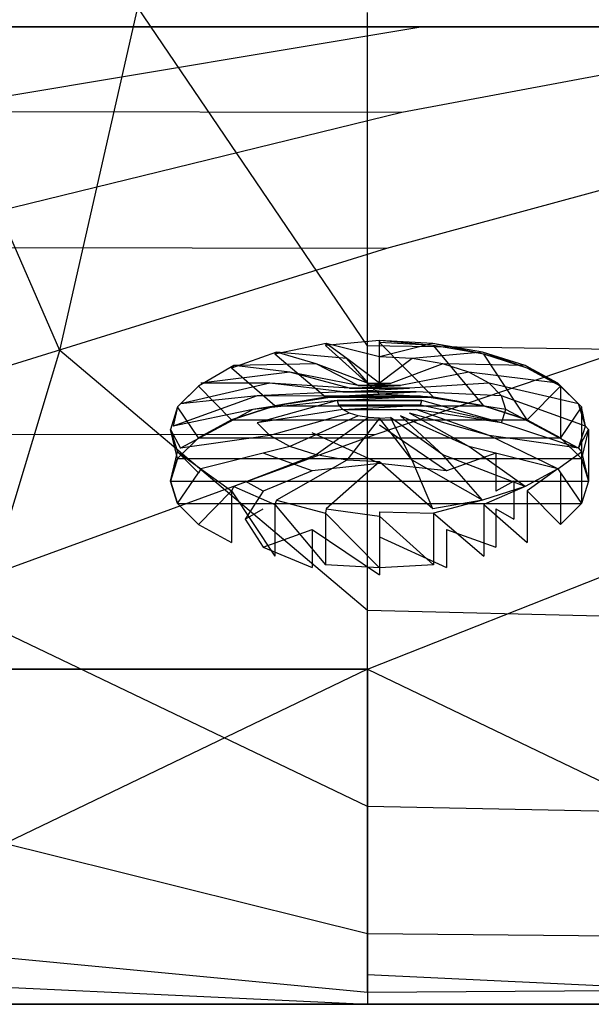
# Model space of a CAD drawing. Extents: x 0 to 1.9, y -0.8 to 0.
# Tile 7 of 21: x 0.89 to 0.99, y -0.8 to -0.64. Entities that reach past the tile are written whole.
import ezdxf

# ---------------------------------------------------------------- set-up
doc = ezdxf.new("R2010")
doc.units = 0
for name, color, linetype in [('L0__BERLAUF70X22_4___REPLACEMTF', 7, 'CONTINUOUS'), ('L10_UBA190NAT9C0V_01_2___REPLAC', 7, 'CONTINUOUS'), ('L11_UBA190NAT9C0V_01_1___REPLAC', 7, 'CONTINUOUS'), ('L1__BERLAUF70X22_3___REPLACEMTF', 7, 'CONTINUOUS'), ('L2__BERLAUF70X22_2___REPLACEMTF', 7, 'CONTINUOUS'), ('L3__BERLAUF70X22_1___REPLACEMTF', 7, 'CONTINUOUS'), ('L4__BERLAUF70X22_0___REPLACEMTF', 7, 'CONTINUOUS'), ('L7_UBA190NAT9C0V_01_5___REPLACE', 7, 'CONTINUOUS'), ('L8_UBA190NAT9C0V_01_4___REPLACE', 7, 'CONTINUOUS'), ('L9_UBA190NAT9C0V_01_3___REPLACE', 7, 'CONTINUOUS')]:
    doc.layers.add(name, color=color, linetype=linetype)

msp = doc.modelspace()

# ---------------------------------------------------------------- linework, layer by layer
at = {"layer": 'L0__BERLAUF70X22_4___REPLACEMTF', "color": 8}
for points, invisible_edges in [([(0.951999, -0.711633, 0.555077), (0.940749, -0.706516, 0.560725), (0.951999, -0.705265, 0.557983), (0.951999, -0.711633, 0.555077)], 14), ([(0.951999, -0.705265, 0.557983), (0.963249, -0.712884, 0.55782), (0.951999, -0.711633, 0.555077), (0.951999, -0.705265, 0.557983)], 13), ([(0.963249, -0.712884, 0.55782), (0.951999, -0.705265, 0.557983), (0.963249, -0.706516, 0.560725), (0.963249, -0.712884, 0.55782)], 14), ([(0.940749, -0.712884, 0.55782), (0.932513, -0.709934, 0.568218), (0.940749, -0.706516, 0.560725), (0.940749, -0.712884, 0.55782)], 14), ([(0.940749, -0.706516, 0.560725), (0.951999, -0.711633, 0.555077), (0.940749, -0.712884, 0.55782), (0.940749, -0.706516, 0.560725)], 13), ([(0.971485, -0.709934, 0.568218), (0.963249, -0.712884, 0.55782), (0.963249, -0.706516, 0.560725), (0.971485, -0.709934, 0.568218)], 14), ([(0.932513, -0.716303, 0.565312), (0.929499, -0.714604, 0.578453), (0.932513, -0.709934, 0.568218), (0.932513, -0.716303, 0.565312)], 14), ([(0.932513, -0.709934, 0.568218), (0.940749, -0.712884, 0.55782), (0.932513, -0.716303, 0.565312), (0.932513, -0.709934, 0.568218)], 13), ([(0.963249, -0.712884, 0.55782), (0.971485, -0.709934, 0.568218), (0.971485, -0.716303, 0.565312), (0.963249, -0.712884, 0.55782)], 13), ([(0.974499, -0.714604, 0.578453), (0.971485, -0.716303, 0.565312), (0.971485, -0.709934, 0.568218), (0.974499, -0.714604, 0.578453)], 14), ([(0.929499, -0.720972, 0.575547), (0.932513, -0.719274, 0.588688), (0.929499, -0.714604, 0.578453), (0.929499, -0.720972, 0.575547)], 14), ([(0.929499, -0.714604, 0.578453), (0.932513, -0.716303, 0.565312), (0.929499, -0.720972, 0.575547), (0.929499, -0.714604, 0.578453)], 13), ([(0.971485, -0.719274, 0.588688), (0.974499, -0.720972, 0.575547), (0.974499, -0.714604, 0.578453), (0.971485, -0.719274, 0.588688)], 14), ([(0.971485, -0.716303, 0.565312), (0.974499, -0.714604, 0.578453), (0.974499, -0.720972, 0.575547), (0.971485, -0.716303, 0.565312)], 13), ([(0.932513, -0.719274, 0.588688), (0.929499, -0.720972, 0.575547), (0.932513, -0.725642, 0.585782), (0.932513, -0.719274, 0.588688)], 13), ([(0.932513, -0.725642, 0.585782), (0.940749, -0.722692, 0.59618), (0.932513, -0.719274, 0.588688), (0.932513, -0.725642, 0.585782)], 14), ([(0.963249, -0.722692, 0.59618), (0.971485, -0.725642, 0.585782), (0.971485, -0.719274, 0.588688), (0.963249, -0.722692, 0.59618)], 14), ([(0.974499, -0.720972, 0.575547), (0.971485, -0.719274, 0.588688), (0.971485, -0.725642, 0.585782), (0.974499, -0.720972, 0.575547)], 13), ([(0.940749, -0.722692, 0.59618), (0.932513, -0.725642, 0.585782), (0.940749, -0.729061, 0.593275), (0.940749, -0.722692, 0.59618)], 13), ([(0.951999, -0.730312, 0.596017), (0.940749, -0.722692, 0.59618), (0.940749, -0.729061, 0.593275), (0.951999, -0.730312, 0.596017)], 13), ([(0.940749, -0.722692, 0.59618), (0.951999, -0.730312, 0.596017), (0.951999, -0.723943, 0.598923), (0.940749, -0.722692, 0.59618)], 14), ([(0.951999, -0.723943, 0.598923), (0.963249, -0.729061, 0.593275), (0.963249, -0.722692, 0.59618), (0.951999, -0.723943, 0.598923)], 14), ([(0.971485, -0.725642, 0.585782), (0.963249, -0.722692, 0.59618), (0.963249, -0.729061, 0.593275), (0.971485, -0.725642, 0.585782)], 13), ([(0.963249, -0.729061, 0.593275), (0.951999, -0.723943, 0.598923), (0.951999, -0.730312, 0.596017), (0.963249, -0.729061, 0.593275)], 13)]:
    msp.add_3dface(points, dxfattribs=dict(at, invisible_edges=invisible_edges))
at = {"layer": 'L10_UBA190NAT9C0V_01_2___REPLAC', "color": 8}
for points, invisible_edges in [([(0.398514, -0.802183, 0.632745), (0.95, -0.802183, 0.62765), (0.525288, -0.802183, 0.618445), (0.398514, -0.802183, 0.632745)], 13), ([(0.95, -0.802183, 0.62765), (0.398514, -0.802183, 0.632745), (0.843662, -0.802183, 0.628951), (0.95, -0.802183, 0.62765)], 10), ([(1.374712, -0.802183, 0.618445), (0.631241, -0.802183, 0.609352), (0.525288, -0.802183, 0.618445), (1.374712, -0.802183, 0.618445)], 13), ([(1.374712, -0.802183, 0.618445), (0.525288, -0.802183, 0.618445), (1.501486, -0.802183, 0.632745), (1.374712, -0.802183, 0.618445)], 15), ([(1.501486, -0.802183, 0.632745), (0.525288, -0.802183, 0.618445), (0.95, -0.802183, 0.62765), (1.501486, -0.802183, 0.632745)], 15), ([(1.162612, -0.802183, 0.602852), (0.737388, -0.802183, 0.602852), (0.631241, -0.802183, 0.609352), (1.162612, -0.802183, 0.602852)], 10), ([(1.162612, -0.802183, 0.602852), (0.631241, -0.802183, 0.609352), (1.268759, -0.802183, 0.609352), (1.162612, -0.802183, 0.602852)], 13), ([(1.268759, -0.802183, 0.609352), (0.631241, -0.802183, 0.609352), (1.374712, -0.802183, 0.618445), (1.268759, -0.802183, 0.609352)], 10), ([(1.056338, -0.802183, 0.598951), (0.843662, -0.802183, 0.598951), (0.737388, -0.802183, 0.602852), (1.056338, -0.802183, 0.598951)], 10), ([(1.056338, -0.802183, 0.598951), (0.737388, -0.802183, 0.602852), (1.162612, -0.802183, 0.602852), (1.056338, -0.802183, 0.598951)], 13), ([(0.843662, -0.802183, 0.598951), (1.056338, -0.802183, 0.598951), (0.95, -0.802183, 0.59765), (0.843662, -0.802183, 0.598951)], 13), ([(1.501486, -0.802183, 0.632745), (0.95, -0.802183, 0.62765), (1.056338, -0.802183, 0.628951), (1.501486, -0.802183, 0.632745)], 15)]:
    msp.add_3dface(points, dxfattribs=dict(at, invisible_edges=invisible_edges))
at = {"layer": 'L11_UBA190NAT9C0V_01_1___REPLAC', "color": 8, "invisible_edges": 14}
for points in [[(0.8467, -0.693991, 0.196107), (0.8731, -0.634523, 0.114), (0.898496, -0.692743, 0.195786), (0.8467, -0.693991, 0.196107)], [(0.898496, -0.692743, 0.195786), (0.8731, -0.634523, 0.114), (0.91155, -0.63534, 0.114), (0.898496, -0.692743, 0.195786)], [(0.898496, -0.692743, 0.195786), (0.91155, -0.63534, 0.114), (0.95, -0.691949, 0.195573), (0.898496, -0.692743, 0.195786)], [(0.95, -0.691949, 0.195573), (0.91155, -0.63534, 0.114), (0.95, -0.636156, 0.114), (0.95, -0.691949, 0.195573)], [(1.001504, -0.692743, 0.195786), (0.95, -0.691949, 0.195573), (0.98845, -0.63534, 0.114), (1.001504, -0.692743, 0.195786)], [(0.95, -0.691949, 0.195573), (0.95, -0.636156, 0.114), (0.98845, -0.63534, 0.114), (0.95, -0.691949, 0.195573)], [(0.95, -0.736248, 0.287524), (0.898496, -0.692743, 0.195786), (0.95, -0.691949, 0.195573), (0.95, -0.736248, 0.287524)], [(0.95, -0.736248, 0.287524), (0.95, -0.691949, 0.195573), (1.001504, -0.692743, 0.195786), (0.95, -0.736248, 0.287524)], [(0.884865, -0.737866, 0.287885), (0.8467, -0.693991, 0.196107), (0.898496, -0.692743, 0.195786), (0.884865, -0.737866, 0.287885)], [(0.884865, -0.737866, 0.287885), (0.898496, -0.692743, 0.195786), (0.95, -0.736248, 0.287524), (0.884865, -0.737866, 0.287885)], [(1.015135, -0.737866, 0.287885), (0.95, -0.736248, 0.287524), (1.001504, -0.692743, 0.195786), (1.015135, -0.737866, 0.287885)], [(0.95, -0.769053, 0.389854), (0.884865, -0.737866, 0.287885), (0.95, -0.736248, 0.287524), (0.95, -0.769053, 0.389854)], [(0.95, -0.769053, 0.389854), (0.95, -0.736248, 0.287524), (1.015135, -0.737866, 0.287885), (0.95, -0.769053, 0.389854)], [(0.870657, -0.770706, 0.390297), (0.884865, -0.737866, 0.287885), (0.95, -0.769053, 0.389854), (0.870657, -0.770706, 0.390297)], [(1.029343, -0.770706, 0.390297), (0.95, -0.769053, 0.389854), (1.015135, -0.737866, 0.287885), (1.029343, -0.770706, 0.390297)], [(0.95, -0.790365, 0.502563), (0.870657, -0.770706, 0.390297), (0.95, -0.769053, 0.389854), (0.95, -0.790365, 0.502563)], [(0.95, -0.790365, 0.502563), (0.95, -0.769053, 0.389854), (1.029343, -0.770706, 0.390297), (0.95, -0.790365, 0.502563)], [(0.855872, -0.791266, 0.503023), (0.870657, -0.770706, 0.390297), (0.95, -0.790365, 0.502563), (0.855872, -0.791266, 0.503023)], [(1.044128, -0.791266, 0.503023), (0.95, -0.790365, 0.502563), (1.029343, -0.770706, 0.390297), (1.044128, -0.791266, 0.503023)], [(0.95, -0.800183, 0.62565), (0.855872, -0.791266, 0.503023), (0.95, -0.790365, 0.502563), (0.95, -0.800183, 0.62565)], [(0.95, -0.800183, 0.62565), (0.95, -0.790365, 0.502563), (1.044128, -0.791266, 0.503023), (0.95, -0.800183, 0.62565)], [(0.84051, -0.799543, 0.626062), (0.855872, -0.791266, 0.503023), (0.95, -0.800183, 0.62565), (0.84051, -0.799543, 0.626062)], [(1.05949, -0.799543, 0.626062), (0.95, -0.800183, 0.62565), (1.044128, -0.791266, 0.503023), (1.05949, -0.799543, 0.626062)]]:
    msp.add_3dface(points, dxfattribs=at)
at = {"layer": 'L1__BERLAUF70X22_3___REPLACEMTF', "color": 8}
for points, invisible_edges in [([(0.934743, -0.692997, 0.555458), (0.946517, -0.694109, 0.565315), (0.943066, -0.691566, 0.552321), (0.934743, -0.692997, 0.555458)], 13), ([(0.943066, -0.691566, 0.552321), (0.951999, -0.69381, 0.564658), (0.951999, -0.691078, 0.551251), (0.943066, -0.691566, 0.552321)], 13), ([(0.951999, -0.69381, 0.564658), (0.943066, -0.691566, 0.552321), (0.946517, -0.694109, 0.565315), (0.951999, -0.69381, 0.564658)], 14), ([(0.951999, -0.69381, 0.564658), (0.960932, -0.691566, 0.552321), (0.951999, -0.691078, 0.551251), (0.951999, -0.69381, 0.564658)], 13), ([(0.960932, -0.691566, 0.552321), (0.951999, -0.69381, 0.564658), (0.957481, -0.694109, 0.565315), (0.960932, -0.691566, 0.552321)], 14), ([(0.957481, -0.694109, 0.565315), (0.969255, -0.692997, 0.555458), (0.960932, -0.691566, 0.552321), (0.957481, -0.694109, 0.565315)], 13), ([(0.927595, -0.695274, 0.560448), (0.941408, -0.694988, 0.56724), (0.934743, -0.692997, 0.555458), (0.927595, -0.695274, 0.560448)], 13), ([(0.946517, -0.694109, 0.565315), (0.934743, -0.692997, 0.555458), (0.941408, -0.694988, 0.56724), (0.946517, -0.694109, 0.565315)], 14), ([(0.946517, -0.694109, 0.565315), (0.951999, -0.698197, 0.578144), (0.951999, -0.69381, 0.564658), (0.946517, -0.694109, 0.565315)], 13), ([(0.951999, -0.698197, 0.578144), (0.957481, -0.694109, 0.565315), (0.951999, -0.69381, 0.564658), (0.951999, -0.698197, 0.578144)], 13), ([(0.969255, -0.692997, 0.555458), (0.957481, -0.694109, 0.565315), (0.96259, -0.694988, 0.56724), (0.969255, -0.692997, 0.555458)], 14), ([(0.96259, -0.694988, 0.56724), (0.976403, -0.695274, 0.560448), (0.969255, -0.692997, 0.555458), (0.96259, -0.694988, 0.56724)], 13), ([(0.92211, -0.698241, 0.566951), (0.937021, -0.696385, 0.570302), (0.927595, -0.695274, 0.560448), (0.92211, -0.698241, 0.566951)], 13), ([(0.941408, -0.694988, 0.56724), (0.927595, -0.695274, 0.560448), (0.937021, -0.696385, 0.570302), (0.941408, -0.694988, 0.56724)], 14), ([(0.937021, -0.696385, 0.570302), (0.948453, -0.698591, 0.579009), (0.941408, -0.694988, 0.56724), (0.937021, -0.696385, 0.570302)], 13), ([(0.941408, -0.694988, 0.56724), (0.950164, -0.698297, 0.578364), (0.946517, -0.694109, 0.565315), (0.941408, -0.694988, 0.56724)], 13), ([(0.950164, -0.698297, 0.578364), (0.941408, -0.694988, 0.56724), (0.948453, -0.698591, 0.579009), (0.950164, -0.698297, 0.578364)], 14), ([(0.951999, -0.698197, 0.578144), (0.946517, -0.694109, 0.565315), (0.950164, -0.698297, 0.578364), (0.951999, -0.698197, 0.578144)], 14), ([(0.957481, -0.694109, 0.565315), (0.951999, -0.698197, 0.578144), (0.953834, -0.698297, 0.578364), (0.957481, -0.694109, 0.565315)], 14), ([(0.953834, -0.698297, 0.578364), (0.96259, -0.694988, 0.56724), (0.957481, -0.694109, 0.565315), (0.953834, -0.698297, 0.578364)], 13), ([(0.96259, -0.694988, 0.56724), (0.953834, -0.698297, 0.578364), (0.955545, -0.698591, 0.579009), (0.96259, -0.694988, 0.56724)], 14), ([(0.955545, -0.698591, 0.579009), (0.966977, -0.696385, 0.570302), (0.96259, -0.694988, 0.56724), (0.955545, -0.698591, 0.579009)], 13), ([(0.976403, -0.695274, 0.560448), (0.96259, -0.694988, 0.56724), (0.966977, -0.696385, 0.570302), (0.976403, -0.695274, 0.560448)], 14), ([(0.966977, -0.696385, 0.570302), (0.981888, -0.698241, 0.566951), (0.976403, -0.695274, 0.560448), (0.966977, -0.696385, 0.570302)], 13), ([(0.937021, -0.696385, 0.570302), (0.92211, -0.698241, 0.566951), (0.933655, -0.698206, 0.574293), (0.937021, -0.696385, 0.570302)], 14), ([(0.933655, -0.698206, 0.574293), (0.946985, -0.699059, 0.580034), (0.937021, -0.696385, 0.570302), (0.933655, -0.698206, 0.574293)], 13), ([(0.948453, -0.698591, 0.579009), (0.937021, -0.696385, 0.570302), (0.946985, -0.699059, 0.580034), (0.948453, -0.698591, 0.579009)], 14), ([(0.966977, -0.696385, 0.570302), (0.955545, -0.698591, 0.579009), (0.957013, -0.699059, 0.580034), (0.966977, -0.696385, 0.570302)], 14), ([(0.957013, -0.699059, 0.580034), (0.970343, -0.698206, 0.574293), (0.966977, -0.696385, 0.570302), (0.957013, -0.699059, 0.580034)], 13), ([(0.981888, -0.698241, 0.566951), (0.966977, -0.696385, 0.570302), (0.970343, -0.698206, 0.574293), (0.981888, -0.698241, 0.566951)], 14), ([(0.918662, -0.701696, 0.574524), (0.933655, -0.698206, 0.574293), (0.92211, -0.698241, 0.566951), (0.918662, -0.701696, 0.574524)], 13), ([(0.933655, -0.698206, 0.574293), (0.918662, -0.701696, 0.574524), (0.931539, -0.700327, 0.578941), (0.933655, -0.698206, 0.574293)], 14), ([(0.931539, -0.700327, 0.578941), (0.945858, -0.699668, 0.58137), (0.933655, -0.698206, 0.574293), (0.931539, -0.700327, 0.578941)], 13), ([(0.946985, -0.699059, 0.580034), (0.933655, -0.698206, 0.574293), (0.945858, -0.699668, 0.58137), (0.946985, -0.699059, 0.580034)], 14), ([(0.955545, -0.698591, 0.579009), (0.948453, -0.698591, 0.579009), (0.946985, -0.699059, 0.580034), (0.955545, -0.698591, 0.579009)], 10), ([(0.955545, -0.698591, 0.579009), (0.946985, -0.699059, 0.580034), (0.957013, -0.699059, 0.580034), (0.955545, -0.698591, 0.579009)], 13), ([(0.953834, -0.698297, 0.578364), (0.950164, -0.698297, 0.578364), (0.948453, -0.698591, 0.579009), (0.953834, -0.698297, 0.578364)], 10), ([(0.953834, -0.698297, 0.578364), (0.948453, -0.698591, 0.579009), (0.955545, -0.698591, 0.579009), (0.953834, -0.698297, 0.578364)], 13), ([(0.950164, -0.698297, 0.578364), (0.953834, -0.698297, 0.578364), (0.951999, -0.698197, 0.578144), (0.950164, -0.698297, 0.578364)], 13), ([(0.970343, -0.698206, 0.574293), (0.957013, -0.699059, 0.580034), (0.95814, -0.699668, 0.58137), (0.970343, -0.698206, 0.574293)], 14), ([(0.95814, -0.699668, 0.58137), (0.972459, -0.700327, 0.578941), (0.970343, -0.698206, 0.574293), (0.95814, -0.699668, 0.58137)], 13), ([(0.970343, -0.698206, 0.574293), (0.985336, -0.701696, 0.574524), (0.981888, -0.698241, 0.566951), (0.970343, -0.698206, 0.574293)], 13), ([(0.985336, -0.701696, 0.574524), (0.970343, -0.698206, 0.574293), (0.972459, -0.700327, 0.578941), (0.985336, -0.701696, 0.574524)], 14), ([(0.917486, -0.705404, 0.58265), (0.931539, -0.700327, 0.578941), (0.918662, -0.701696, 0.574524), (0.917486, -0.705404, 0.58265)], 13), ([(0.931539, -0.700327, 0.578941), (0.917486, -0.705404, 0.58265), (0.930817, -0.702602, 0.583929), (0.931539, -0.700327, 0.578941)], 14), ([(0.930817, -0.702602, 0.583929), (0.945149, -0.700378, 0.582926), (0.931539, -0.700327, 0.578941), (0.930817, -0.702602, 0.583929)], 13), ([(0.945149, -0.700378, 0.582926), (0.930817, -0.702602, 0.583929), (0.944908, -0.70114, 0.584596), (0.945149, -0.700378, 0.582926)], 14), ([(0.945858, -0.699668, 0.58137), (0.931539, -0.700327, 0.578941), (0.945149, -0.700378, 0.582926), (0.945858, -0.699668, 0.58137)], 14), ([(0.958849, -0.700378, 0.582926), (0.945149, -0.700378, 0.582926), (0.944908, -0.70114, 0.584596), (0.958849, -0.700378, 0.582926)], 10), ([(0.958849, -0.700378, 0.582926), (0.944908, -0.70114, 0.584596), (0.95909, -0.70114, 0.584596), (0.958849, -0.700378, 0.582926)], 13), ([(0.95814, -0.699668, 0.58137), (0.945858, -0.699668, 0.58137), (0.945149, -0.700378, 0.582926), (0.95814, -0.699668, 0.58137)], 10), ([(0.95814, -0.699668, 0.58137), (0.945149, -0.700378, 0.582926), (0.958849, -0.700378, 0.582926), (0.95814, -0.699668, 0.58137)], 13), ([(0.957013, -0.699059, 0.580034), (0.946985, -0.699059, 0.580034), (0.945858, -0.699668, 0.58137), (0.957013, -0.699059, 0.580034)], 10), ([(0.957013, -0.699059, 0.580034), (0.945858, -0.699668, 0.58137), (0.95814, -0.699668, 0.58137), (0.957013, -0.699059, 0.580034)], 13), ([(0.972459, -0.700327, 0.578941), (0.95814, -0.699668, 0.58137), (0.958849, -0.700378, 0.582926), (0.972459, -0.700327, 0.578941)], 14), ([(0.958849, -0.700378, 0.582926), (0.973181, -0.702602, 0.583929), (0.972459, -0.700327, 0.578941), (0.958849, -0.700378, 0.582926)], 13), ([(0.973181, -0.702602, 0.583929), (0.958849, -0.700378, 0.582926), (0.95909, -0.70114, 0.584596), (0.973181, -0.702602, 0.583929)], 14), ([(0.972459, -0.700327, 0.578941), (0.986512, -0.705404, 0.58265), (0.985336, -0.701696, 0.574524), (0.972459, -0.700327, 0.578941)], 13), ([(0.986512, -0.705404, 0.58265), (0.972459, -0.700327, 0.578941), (0.973181, -0.702602, 0.583929), (0.986512, -0.705404, 0.58265)], 14), ([(0.931539, -0.704878, 0.588916), (0.944908, -0.70114, 0.584596), (0.930817, -0.702602, 0.583929), (0.931539, -0.704878, 0.588916)], 13), ([(0.944908, -0.70114, 0.584596), (0.931539, -0.704878, 0.588916), (0.945149, -0.701902, 0.586266), (0.944908, -0.70114, 0.584596)], 14), ([(0.931539, -0.704878, 0.588916), (0.945858, -0.702612, 0.587821), (0.945149, -0.701902, 0.586266), (0.931539, -0.704878, 0.588916)], 13), ([(0.95909, -0.70114, 0.584596), (0.944908, -0.70114, 0.584596), (0.958849, -0.701902, 0.586266), (0.95909, -0.70114, 0.584596)], 10), ([(0.958849, -0.701902, 0.586266), (0.944908, -0.70114, 0.584596), (0.945149, -0.701902, 0.586266), (0.958849, -0.701902, 0.586266)], 13), ([(0.958849, -0.701902, 0.586266), (0.945149, -0.701902, 0.586266), (0.945858, -0.702612, 0.587821), (0.958849, -0.701902, 0.586266)], 10), ([(0.958849, -0.701902, 0.586266), (0.945858, -0.702612, 0.587821), (0.95814, -0.702612, 0.587821), (0.958849, -0.701902, 0.586266)], 13), ([(0.95814, -0.702612, 0.587821), (0.972459, -0.704878, 0.588916), (0.958849, -0.701902, 0.586266), (0.95814, -0.702612, 0.587821)], 13), ([(0.972459, -0.704878, 0.588916), (0.95909, -0.70114, 0.584596), (0.958849, -0.701902, 0.586266), (0.972459, -0.704878, 0.588916)], 14), ([(0.95909, -0.70114, 0.584596), (0.972459, -0.704878, 0.588916), (0.973181, -0.702602, 0.583929), (0.95909, -0.70114, 0.584596)], 13), ([(0.918662, -0.709112, 0.590777), (0.930817, -0.702602, 0.583929), (0.917486, -0.705404, 0.58265), (0.918662, -0.709112, 0.590777)], 13), ([(0.930817, -0.702602, 0.583929), (0.918662, -0.709112, 0.590777), (0.931539, -0.704878, 0.588916), (0.930817, -0.702602, 0.583929)], 14), ([(0.945858, -0.702612, 0.587821), (0.931539, -0.704878, 0.588916), (0.933655, -0.706998, 0.593564), (0.945858, -0.702612, 0.587821)], 14), ([(0.933655, -0.706998, 0.593564), (0.946985, -0.703221, 0.589158), (0.945858, -0.702612, 0.587821), (0.933655, -0.706998, 0.593564)], 13), ([(0.946985, -0.703221, 0.589158), (0.933655, -0.706998, 0.593564), (0.937021, -0.708819, 0.597555), (0.946985, -0.703221, 0.589158)], 14), ([(0.937021, -0.708819, 0.597555), (0.948453, -0.703689, 0.590183), (0.946985, -0.703221, 0.589158), (0.937021, -0.708819, 0.597555)], 13), ([(0.948453, -0.703689, 0.590183), (0.937021, -0.708819, 0.597555), (0.941408, -0.710217, 0.600618), (0.948453, -0.703689, 0.590183)], 14), ([(0.941408, -0.710217, 0.600618), (0.950164, -0.703983, 0.590827), (0.948453, -0.703689, 0.590183), (0.941408, -0.710217, 0.600618)], 13), ([(0.95814, -0.702612, 0.587821), (0.945858, -0.702612, 0.587821), (0.946985, -0.703221, 0.589158), (0.95814, -0.702612, 0.587821)], 15), ([(0.95814, -0.702612, 0.587821), (0.946985, -0.703221, 0.589158), (0.957013, -0.703221, 0.589158), (0.95814, -0.702612, 0.587821)], 15), ([(0.957013, -0.703221, 0.589158), (0.946985, -0.703221, 0.589158), (0.948453, -0.703689, 0.590183), (0.957013, -0.703221, 0.589158)], 15), ([(0.957013, -0.703221, 0.589158), (0.948453, -0.703689, 0.590183), (0.955545, -0.703689, 0.590183), (0.957013, -0.703221, 0.589158)], 15), ([(0.955545, -0.703689, 0.590183), (0.948453, -0.703689, 0.590183), (0.950164, -0.703983, 0.590827), (0.955545, -0.703689, 0.590183)], 15), ([(0.955545, -0.703689, 0.590183), (0.950164, -0.703983, 0.590827), (0.953834, -0.703983, 0.590827), (0.955545, -0.703689, 0.590183)], 15), ([(0.953834, -0.703983, 0.590827), (0.96259, -0.710217, 0.600618), (0.955545, -0.703689, 0.590183), (0.953834, -0.703983, 0.590827)], 13), ([(0.955545, -0.703689, 0.590183), (0.966977, -0.708819, 0.597555), (0.957013, -0.703221, 0.589158), (0.955545, -0.703689, 0.590183)], 13), ([(0.966977, -0.708819, 0.597555), (0.955545, -0.703689, 0.590183), (0.96259, -0.710217, 0.600618), (0.966977, -0.708819, 0.597555)], 14), ([(0.957013, -0.703221, 0.589158), (0.970343, -0.706998, 0.593564), (0.95814, -0.702612, 0.587821), (0.957013, -0.703221, 0.589158)], 13), ([(0.970343, -0.706998, 0.593564), (0.957013, -0.703221, 0.589158), (0.966977, -0.708819, 0.597555), (0.970343, -0.706998, 0.593564)], 14), ([(0.972459, -0.704878, 0.588916), (0.95814, -0.702612, 0.587821), (0.970343, -0.706998, 0.593564), (0.972459, -0.704878, 0.588916)], 14), ([(0.985336, -0.709112, 0.590777), (0.973181, -0.702602, 0.583929), (0.972459, -0.704878, 0.588916), (0.985336, -0.709112, 0.590777)], 14), ([(0.973181, -0.702602, 0.583929), (0.985336, -0.709112, 0.590777), (0.986512, -0.705404, 0.58265), (0.973181, -0.702602, 0.583929)], 13), ([(0.918662, -0.709112, 0.590777), (0.933655, -0.706998, 0.593564), (0.931539, -0.704878, 0.588916), (0.918662, -0.709112, 0.590777)], 13), ([(0.950164, -0.703983, 0.590827), (0.941408, -0.710217, 0.600618), (0.946517, -0.711095, 0.602543), (0.950164, -0.703983, 0.590827)], 14), ([(0.946517, -0.711095, 0.602543), (0.951999, -0.704084, 0.591047), (0.950164, -0.703983, 0.590827), (0.946517, -0.711095, 0.602543)], 13), ([(0.951999, -0.704084, 0.591047), (0.946517, -0.711095, 0.602543), (0.951999, -0.711394, 0.603199), (0.951999, -0.704084, 0.591047)], 14), ([(0.953834, -0.703983, 0.590827), (0.950164, -0.703983, 0.590827), (0.951999, -0.704084, 0.591047), (0.953834, -0.703983, 0.590827)], 9), ([(0.951999, -0.704084, 0.591047), (0.957481, -0.711095, 0.602543), (0.953834, -0.703983, 0.590827), (0.951999, -0.704084, 0.591047)], 13), ([(0.957481, -0.711095, 0.602543), (0.951999, -0.704084, 0.591047), (0.951999, -0.711394, 0.603199), (0.957481, -0.711095, 0.602543)], 14), ([(0.96259, -0.710217, 0.600618), (0.953834, -0.703983, 0.590827), (0.957481, -0.711095, 0.602543), (0.96259, -0.710217, 0.600618)], 14), ([(0.970343, -0.706998, 0.593564), (0.985336, -0.709112, 0.590777), (0.972459, -0.704878, 0.588916), (0.970343, -0.706998, 0.593564)], 13), ([(0.933655, -0.706998, 0.593564), (0.918662, -0.709112, 0.590777), (0.92211, -0.712567, 0.59835), (0.933655, -0.706998, 0.593564)], 14), ([(0.92211, -0.712567, 0.59835), (0.937021, -0.708819, 0.597555), (0.933655, -0.706998, 0.593564), (0.92211, -0.712567, 0.59835)], 13), ([(0.966977, -0.708819, 0.597555), (0.981888, -0.712567, 0.59835), (0.970343, -0.706998, 0.593564), (0.966977, -0.708819, 0.597555)], 13), ([(0.985336, -0.709112, 0.590777), (0.970343, -0.706998, 0.593564), (0.981888, -0.712567, 0.59835), (0.985336, -0.709112, 0.590777)], 14), ([(0.937021, -0.708819, 0.597555), (0.92211, -0.712567, 0.59835), (0.927595, -0.715534, 0.604853), (0.937021, -0.708819, 0.597555)], 14), ([(0.927595, -0.715534, 0.604853), (0.941408, -0.710217, 0.600618), (0.937021, -0.708819, 0.597555), (0.927595, -0.715534, 0.604853)], 13), ([(0.941408, -0.710217, 0.600618), (0.927595, -0.715534, 0.604853), (0.934743, -0.71781, 0.609843), (0.941408, -0.710217, 0.600618)], 14), ([(0.934743, -0.71781, 0.609843), (0.946517, -0.711095, 0.602543), (0.941408, -0.710217, 0.600618), (0.934743, -0.71781, 0.609843)], 13), ([(0.957481, -0.711095, 0.602543), (0.969255, -0.71781, 0.609843), (0.96259, -0.710217, 0.600618), (0.957481, -0.711095, 0.602543)], 13), ([(0.96259, -0.710217, 0.600618), (0.976403, -0.715534, 0.604853), (0.966977, -0.708819, 0.597555), (0.96259, -0.710217, 0.600618)], 13), ([(0.976403, -0.715534, 0.604853), (0.96259, -0.710217, 0.600618), (0.969255, -0.71781, 0.609843), (0.976403, -0.715534, 0.604853)], 14), ([(0.981888, -0.712567, 0.59835), (0.966977, -0.708819, 0.597555), (0.976403, -0.715534, 0.604853), (0.981888, -0.712567, 0.59835)], 14), ([(0.946517, -0.711095, 0.602543), (0.934743, -0.71781, 0.609843), (0.943066, -0.719241, 0.61298), (0.946517, -0.711095, 0.602543)], 14), ([(0.943066, -0.719241, 0.61298), (0.951999, -0.711394, 0.603199), (0.946517, -0.711095, 0.602543), (0.943066, -0.719241, 0.61298)], 13), ([(0.951999, -0.711394, 0.603199), (0.943066, -0.719241, 0.61298), (0.951999, -0.71973, 0.61405), (0.951999, -0.711394, 0.603199)], 14), ([(0.951999, -0.711394, 0.603199), (0.960932, -0.719241, 0.61298), (0.957481, -0.711095, 0.602543), (0.951999, -0.711394, 0.603199)], 13), ([(0.960932, -0.719241, 0.61298), (0.951999, -0.711394, 0.603199), (0.951999, -0.71973, 0.61405), (0.960932, -0.719241, 0.61298)], 14), ([(0.969255, -0.71781, 0.609843), (0.957481, -0.711095, 0.602543), (0.960932, -0.719241, 0.61298), (0.969255, -0.71781, 0.609843)], 14)]:
    msp.add_3dface(points, dxfattribs=dict(at, invisible_edges=invisible_edges))
at = {"layer": 'L2__BERLAUF70X22_2___REPLACEMTF', "color": 8}
for points, invisible_edges in [([(0.934499, -0.693379, 0.55482), (0.943066, -0.691566, 0.552321), (0.94294, -0.691928, 0.551639), (0.934499, -0.693379, 0.55482)], 13), ([(0.943066, -0.691566, 0.552321), (0.934499, -0.693379, 0.55482), (0.934743, -0.692997, 0.555458), (0.943066, -0.691566, 0.552321)], 14), ([(0.94294, -0.691928, 0.551639), (0.951999, -0.691078, 0.551251), (0.951999, -0.691433, 0.550554), (0.94294, -0.691928, 0.551639)], 13), ([(0.951999, -0.691078, 0.551251), (0.94294, -0.691928, 0.551639), (0.943066, -0.691566, 0.552321), (0.951999, -0.691078, 0.551251)], 14), ([(0.951999, -0.691078, 0.551251), (0.961058, -0.691928, 0.551639), (0.951999, -0.691433, 0.550554), (0.951999, -0.691078, 0.551251)], 13), ([(0.961058, -0.691928, 0.551639), (0.951999, -0.691078, 0.551251), (0.960932, -0.691566, 0.552321), (0.961058, -0.691928, 0.551639)], 14), ([(0.960932, -0.691566, 0.552321), (0.969499, -0.693379, 0.55482), (0.961058, -0.691928, 0.551639), (0.960932, -0.691566, 0.552321)], 13), ([(0.969499, -0.693379, 0.55482), (0.960932, -0.691566, 0.552321), (0.969255, -0.692997, 0.555458), (0.969499, -0.693379, 0.55482)], 14), ([(0.92725, -0.695688, 0.55988), (0.934743, -0.692997, 0.555458), (0.934499, -0.693379, 0.55482), (0.92725, -0.695688, 0.55988)], 13), ([(0.934743, -0.692997, 0.555458), (0.92725, -0.695688, 0.55988), (0.927595, -0.695274, 0.560448), (0.934743, -0.692997, 0.555458)], 14), ([(0.969255, -0.692997, 0.555458), (0.976748, -0.695688, 0.55988), (0.969499, -0.693379, 0.55482), (0.969255, -0.692997, 0.555458)], 13), ([(0.976748, -0.695688, 0.55988), (0.969255, -0.692997, 0.555458), (0.976403, -0.695274, 0.560448), (0.976748, -0.695688, 0.55988)], 14), ([(0.921688, -0.698697, 0.566475), (0.927595, -0.695274, 0.560448), (0.92725, -0.695688, 0.55988), (0.921688, -0.698697, 0.566475)], 13), ([(0.927595, -0.695274, 0.560448), (0.921688, -0.698697, 0.566475), (0.92211, -0.698241, 0.566951), (0.927595, -0.695274, 0.560448)], 14), ([(0.976403, -0.695274, 0.560448), (0.98231, -0.698697, 0.566475), (0.976748, -0.695688, 0.55988), (0.976403, -0.695274, 0.560448)], 13), ([(0.98231, -0.698697, 0.566475), (0.976403, -0.695274, 0.560448), (0.981888, -0.698241, 0.566951), (0.98231, -0.698697, 0.566475)], 14), ([(0.918662, -0.701696, 0.574524), (0.921688, -0.698697, 0.566475), (0.918192, -0.702201, 0.574155), (0.918662, -0.701696, 0.574524)], 13), ([(0.921688, -0.698697, 0.566475), (0.918662, -0.701696, 0.574524), (0.92211, -0.698241, 0.566951), (0.921688, -0.698697, 0.566475)], 14), ([(0.985336, -0.701696, 0.574524), (0.98231, -0.698697, 0.566475), (0.981888, -0.698241, 0.566951), (0.985336, -0.701696, 0.574524)], 14), ([(0.98231, -0.698697, 0.566475), (0.985336, -0.701696, 0.574524), (0.985806, -0.702201, 0.574155), (0.98231, -0.698697, 0.566475)], 13), ([(0.918192, -0.702201, 0.574155), (0.917486, -0.705404, 0.58265), (0.918662, -0.701696, 0.574524), (0.918192, -0.702201, 0.574155)], 14), ([(0.986512, -0.705404, 0.58265), (0.985806, -0.702201, 0.574155), (0.985336, -0.701696, 0.574524), (0.986512, -0.705404, 0.58265)], 14), ([(0.917486, -0.705404, 0.58265), (0.918192, -0.702201, 0.574155), (0.916999, -0.705961, 0.582396), (0.917486, -0.705404, 0.58265)], 13), ([(0.985806, -0.702201, 0.574155), (0.986512, -0.705404, 0.58265), (0.986999, -0.705961, 0.582396), (0.985806, -0.702201, 0.574155)], 13), ([(0.916999, -0.705961, 0.582396), (0.918662, -0.709112, 0.590777), (0.917486, -0.705404, 0.58265), (0.916999, -0.705961, 0.582396)], 14), ([(0.918662, -0.709112, 0.590777), (0.916999, -0.705961, 0.582396), (0.918192, -0.709721, 0.590638), (0.918662, -0.709112, 0.590777)], 13), ([(0.985336, -0.709112, 0.590777), (0.986999, -0.705961, 0.582396), (0.986512, -0.705404, 0.58265), (0.985336, -0.709112, 0.590777)], 14), ([(0.986999, -0.705961, 0.582396), (0.985336, -0.709112, 0.590777), (0.985806, -0.709721, 0.590638), (0.986999, -0.705961, 0.582396)], 13), ([(0.918192, -0.709721, 0.590638), (0.92211, -0.712567, 0.59835), (0.918662, -0.709112, 0.590777), (0.918192, -0.709721, 0.590638)], 14), ([(0.92211, -0.712567, 0.59835), (0.918192, -0.709721, 0.590638), (0.921688, -0.713225, 0.598317), (0.92211, -0.712567, 0.59835)], 13), ([(0.981888, -0.712567, 0.59835), (0.985806, -0.709721, 0.590638), (0.985336, -0.709112, 0.590777), (0.981888, -0.712567, 0.59835)], 14), ([(0.985806, -0.709721, 0.590638), (0.981888, -0.712567, 0.59835), (0.98231, -0.713225, 0.598317), (0.985806, -0.709721, 0.590638)], 13), ([(0.92725, -0.716234, 0.604912), (0.92211, -0.712567, 0.59835), (0.921688, -0.713225, 0.598317), (0.92725, -0.716234, 0.604912)], 13), ([(0.92211, -0.712567, 0.59835), (0.92725, -0.716234, 0.604912), (0.927595, -0.715534, 0.604853), (0.92211, -0.712567, 0.59835)], 14), ([(0.976748, -0.716234, 0.604912), (0.981888, -0.712567, 0.59835), (0.976403, -0.715534, 0.604853), (0.976748, -0.716234, 0.604912)], 13), ([(0.981888, -0.712567, 0.59835), (0.976748, -0.716234, 0.604912), (0.98231, -0.713225, 0.598317), (0.981888, -0.712567, 0.59835)], 14), ([(0.934499, -0.718543, 0.609972), (0.927595, -0.715534, 0.604853), (0.92725, -0.716234, 0.604912), (0.934499, -0.718543, 0.609972)], 13), ([(0.927595, -0.715534, 0.604853), (0.934499, -0.718543, 0.609972), (0.934743, -0.71781, 0.609843), (0.927595, -0.715534, 0.604853)], 14), ([(0.969499, -0.718543, 0.609972), (0.976403, -0.715534, 0.604853), (0.969255, -0.71781, 0.609843), (0.969499, -0.718543, 0.609972)], 13), ([(0.976403, -0.715534, 0.604853), (0.969499, -0.718543, 0.609972), (0.976748, -0.716234, 0.604912), (0.976403, -0.715534, 0.604853)], 14), ([(0.94294, -0.719994, 0.613154), (0.934743, -0.71781, 0.609843), (0.934499, -0.718543, 0.609972), (0.94294, -0.719994, 0.613154)], 13), ([(0.934743, -0.71781, 0.609843), (0.94294, -0.719994, 0.613154), (0.943066, -0.719241, 0.61298), (0.934743, -0.71781, 0.609843)], 14), ([(0.961058, -0.719994, 0.613154), (0.969255, -0.71781, 0.609843), (0.960932, -0.719241, 0.61298), (0.961058, -0.719994, 0.613154)], 13), ([(0.969255, -0.71781, 0.609843), (0.961058, -0.719994, 0.613154), (0.969499, -0.718543, 0.609972), (0.969255, -0.71781, 0.609843)], 14), ([(0.951999, -0.720489, 0.614239), (0.943066, -0.719241, 0.61298), (0.94294, -0.719994, 0.613154), (0.951999, -0.720489, 0.614239)], 13), ([(0.943066, -0.719241, 0.61298), (0.951999, -0.720489, 0.614239), (0.951999, -0.71973, 0.61405), (0.943066, -0.719241, 0.61298)], 14), ([(0.951999, -0.71973, 0.61405), (0.961058, -0.719994, 0.613154), (0.960932, -0.719241, 0.61298), (0.951999, -0.71973, 0.61405)], 14), ([(0.961058, -0.719994, 0.613154), (0.951999, -0.71973, 0.61405), (0.951999, -0.720489, 0.614239), (0.961058, -0.719994, 0.613154)], 13)]:
    msp.add_3dface(points, dxfattribs=dict(at, invisible_edges=invisible_edges))
at = {"layer": 'L3__BERLAUF70X22_1___REPLACEMTF', "color": 8}
for points, invisible_edges in [([(0.94294, -0.700571, 0.547696), (0.934499, -0.693379, 0.55482), (0.94294, -0.691928, 0.551639), (0.94294, -0.700571, 0.547696)], 14), ([(0.951999, -0.700076, 0.546611), (0.94294, -0.691928, 0.551639), (0.951999, -0.691433, 0.550554), (0.951999, -0.700076, 0.546611)], 14), ([(0.94294, -0.691928, 0.551639), (0.951999, -0.700076, 0.546611), (0.94294, -0.700571, 0.547696), (0.94294, -0.691928, 0.551639)], 13), ([(0.951999, -0.691433, 0.550554), (0.961058, -0.700571, 0.547696), (0.951999, -0.700076, 0.546611), (0.951999, -0.691433, 0.550554)], 13), ([(0.961058, -0.700571, 0.547696), (0.951999, -0.691433, 0.550554), (0.961058, -0.691928, 0.551639), (0.961058, -0.700571, 0.547696)], 14), ([(0.961058, -0.691928, 0.551639), (0.969499, -0.702022, 0.550877), (0.961058, -0.700571, 0.547696), (0.961058, -0.691928, 0.551639)], 13), ([(0.969499, -0.702022, 0.550877), (0.961058, -0.691928, 0.551639), (0.969499, -0.693379, 0.55482), (0.969499, -0.702022, 0.550877)], 14), ([(0.934499, -0.702022, 0.550877), (0.92725, -0.695688, 0.55988), (0.934499, -0.693379, 0.55482), (0.934499, -0.702022, 0.550877)], 14), ([(0.934499, -0.693379, 0.55482), (0.94294, -0.700571, 0.547696), (0.934499, -0.702022, 0.550877), (0.934499, -0.693379, 0.55482)], 13), ([(0.969499, -0.693379, 0.55482), (0.976748, -0.704331, 0.555937), (0.969499, -0.702022, 0.550877), (0.969499, -0.693379, 0.55482)], 13), ([(0.976748, -0.704331, 0.555937), (0.969499, -0.693379, 0.55482), (0.976748, -0.695688, 0.55988), (0.976748, -0.704331, 0.555937)], 14), ([(0.92725, -0.704331, 0.555937), (0.921688, -0.698697, 0.566475), (0.92725, -0.695688, 0.55988), (0.92725, -0.704331, 0.555937)], 14), ([(0.92725, -0.695688, 0.55988), (0.934499, -0.702022, 0.550877), (0.92725, -0.704331, 0.555937), (0.92725, -0.695688, 0.55988)], 13), ([(0.98231, -0.698697, 0.566475), (0.976748, -0.704331, 0.555937), (0.976748, -0.695688, 0.55988), (0.98231, -0.698697, 0.566475)], 14), ([(0.921688, -0.70734, 0.562532), (0.918192, -0.702201, 0.574155), (0.921688, -0.698697, 0.566475), (0.921688, -0.70734, 0.562532)], 14), ([(0.921688, -0.698697, 0.566475), (0.92725, -0.704331, 0.555937), (0.921688, -0.70734, 0.562532), (0.921688, -0.698697, 0.566475)], 13), ([(0.976748, -0.704331, 0.555937), (0.98231, -0.698697, 0.566475), (0.98231, -0.70734, 0.562532), (0.976748, -0.704331, 0.555937)], 13), ([(0.985806, -0.702201, 0.574155), (0.98231, -0.70734, 0.562532), (0.98231, -0.698697, 0.566475), (0.985806, -0.702201, 0.574155)], 14), ([(0.918192, -0.710844, 0.570211), (0.916999, -0.705961, 0.582396), (0.918192, -0.702201, 0.574155), (0.918192, -0.710844, 0.570211)], 14), ([(0.918192, -0.702201, 0.574155), (0.921688, -0.70734, 0.562532), (0.918192, -0.710844, 0.570211), (0.918192, -0.702201, 0.574155)], 13), ([(0.98231, -0.70734, 0.562532), (0.985806, -0.702201, 0.574155), (0.985806, -0.710844, 0.570211), (0.98231, -0.70734, 0.562532)], 13), ([(0.986999, -0.705961, 0.582396), (0.985806, -0.710844, 0.570211), (0.985806, -0.702201, 0.574155), (0.986999, -0.705961, 0.582396)], 14), ([(0.916999, -0.714604, 0.578453), (0.918192, -0.709721, 0.590638), (0.916999, -0.705961, 0.582396), (0.916999, -0.714604, 0.578453)], 14), ([(0.916999, -0.705961, 0.582396), (0.918192, -0.710844, 0.570211), (0.916999, -0.714604, 0.578453), (0.916999, -0.705961, 0.582396)], 13), ([(0.985806, -0.709721, 0.590638), (0.986999, -0.714604, 0.578453), (0.986999, -0.705961, 0.582396), (0.985806, -0.709721, 0.590638)], 14), ([(0.985806, -0.710844, 0.570211), (0.986999, -0.705961, 0.582396), (0.986999, -0.714604, 0.578453), (0.985806, -0.710844, 0.570211)], 13), ([(0.918192, -0.709721, 0.590638), (0.916999, -0.714604, 0.578453), (0.918192, -0.718364, 0.586694), (0.918192, -0.709721, 0.590638)], 13), ([(0.918192, -0.718364, 0.586694), (0.921688, -0.713225, 0.598317), (0.918192, -0.709721, 0.590638), (0.918192, -0.718364, 0.586694)], 14), ([(0.98231, -0.713225, 0.598317), (0.985806, -0.718364, 0.586694), (0.985806, -0.709721, 0.590638), (0.98231, -0.713225, 0.598317)], 14), ([(0.986999, -0.714604, 0.578453), (0.985806, -0.709721, 0.590638), (0.985806, -0.718364, 0.586694), (0.986999, -0.714604, 0.578453)], 13), ([(0.921688, -0.713225, 0.598317), (0.918192, -0.718364, 0.586694), (0.921688, -0.721868, 0.594374), (0.921688, -0.713225, 0.598317)], 13), ([(0.921688, -0.721868, 0.594374), (0.92725, -0.716234, 0.604912), (0.921688, -0.713225, 0.598317), (0.921688, -0.721868, 0.594374)], 14), ([(0.976748, -0.716234, 0.604912), (0.98231, -0.721868, 0.594374), (0.98231, -0.713225, 0.598317), (0.976748, -0.716234, 0.604912)], 14), ([(0.985806, -0.718364, 0.586694), (0.98231, -0.713225, 0.598317), (0.98231, -0.721868, 0.594374), (0.985806, -0.718364, 0.586694)], 13), ([(0.92725, -0.716234, 0.604912), (0.921688, -0.721868, 0.594374), (0.92725, -0.724877, 0.600969), (0.92725, -0.716234, 0.604912)], 13), ([(0.934499, -0.727186, 0.606029), (0.92725, -0.716234, 0.604912), (0.92725, -0.724877, 0.600969), (0.934499, -0.727186, 0.606029)], 13), ([(0.92725, -0.716234, 0.604912), (0.934499, -0.727186, 0.606029), (0.934499, -0.718543, 0.609972), (0.92725, -0.716234, 0.604912)], 14), ([(0.969499, -0.718543, 0.609972), (0.976748, -0.724877, 0.600969), (0.976748, -0.716234, 0.604912), (0.969499, -0.718543, 0.609972)], 14), ([(0.98231, -0.721868, 0.594374), (0.976748, -0.716234, 0.604912), (0.976748, -0.724877, 0.600969), (0.98231, -0.721868, 0.594374)], 13), ([(0.94294, -0.728637, 0.60921), (0.934499, -0.718543, 0.609972), (0.934499, -0.727186, 0.606029), (0.94294, -0.728637, 0.60921)], 13), ([(0.934499, -0.718543, 0.609972), (0.94294, -0.728637, 0.60921), (0.94294, -0.719994, 0.613154), (0.934499, -0.718543, 0.609972)], 14), ([(0.961058, -0.719994, 0.613154), (0.969499, -0.727186, 0.606029), (0.969499, -0.718543, 0.609972), (0.961058, -0.719994, 0.613154)], 14), ([(0.976748, -0.724877, 0.600969), (0.969499, -0.718543, 0.609972), (0.969499, -0.727186, 0.606029), (0.976748, -0.724877, 0.600969)], 13), ([(0.951999, -0.729132, 0.610295), (0.94294, -0.719994, 0.613154), (0.94294, -0.728637, 0.60921), (0.951999, -0.729132, 0.610295)], 13), ([(0.94294, -0.719994, 0.613154), (0.951999, -0.729132, 0.610295), (0.951999, -0.720489, 0.614239), (0.94294, -0.719994, 0.613154)], 14), ([(0.951999, -0.720489, 0.614239), (0.961058, -0.728637, 0.60921), (0.961058, -0.719994, 0.613154), (0.951999, -0.720489, 0.614239)], 14), ([(0.969499, -0.727186, 0.606029), (0.961058, -0.719994, 0.613154), (0.961058, -0.728637, 0.60921), (0.969499, -0.727186, 0.606029)], 13), ([(0.961058, -0.728637, 0.60921), (0.951999, -0.720489, 0.614239), (0.951999, -0.729132, 0.610295), (0.961058, -0.728637, 0.60921)], 13)]:
    msp.add_3dface(points, dxfattribs=dict(at, invisible_edges=invisible_edges))
at = {"layer": 'L4__BERLAUF70X22_0___REPLACEMTF', "color": 8}
for points, invisible_edges in [([(0.961058, -0.700571, 0.547696), (0.94294, -0.700571, 0.547696), (0.951999, -0.700076, 0.546611), (0.961058, -0.700571, 0.547696)], 13), ([(0.934499, -0.702022, 0.550877), (0.969499, -0.702022, 0.550877), (0.92725, -0.704331, 0.555937), (0.934499, -0.702022, 0.550877)], 10), ([(0.92725, -0.704331, 0.555937), (0.969499, -0.702022, 0.550877), (0.976748, -0.704331, 0.555937), (0.92725, -0.704331, 0.555937)], 13), ([(0.94294, -0.700571, 0.547696), (0.961058, -0.700571, 0.547696), (0.934499, -0.702022, 0.550877), (0.94294, -0.700571, 0.547696)], 10), ([(0.934499, -0.702022, 0.550877), (0.961058, -0.700571, 0.547696), (0.969499, -0.702022, 0.550877), (0.934499, -0.702022, 0.550877)], 13), ([(0.92725, -0.704331, 0.555937), (0.976748, -0.704331, 0.555937), (0.921688, -0.70734, 0.562532), (0.92725, -0.704331, 0.555937)], 10), ([(0.921688, -0.70734, 0.562532), (0.976748, -0.704331, 0.555937), (0.98231, -0.70734, 0.562532), (0.921688, -0.70734, 0.562532)], 13), ([(0.921688, -0.70734, 0.562532), (0.98231, -0.70734, 0.562532), (0.918192, -0.710844, 0.570211), (0.921688, -0.70734, 0.562532)], 10), ([(0.918192, -0.710844, 0.570211), (0.98231, -0.70734, 0.562532), (0.985806, -0.710844, 0.570211), (0.918192, -0.710844, 0.570211)], 13), ([(0.918192, -0.710844, 0.570211), (0.985806, -0.710844, 0.570211), (0.916999, -0.714604, 0.578453), (0.918192, -0.710844, 0.570211)], 10), ([(0.916999, -0.714604, 0.578453), (0.985806, -0.710844, 0.570211), (0.986999, -0.714604, 0.578453), (0.916999, -0.714604, 0.578453)], 13), ([(0.916999, -0.714604, 0.578453), (0.986999, -0.714604, 0.578453), (0.918192, -0.718364, 0.586694), (0.916999, -0.714604, 0.578453)], 10), ([(0.918192, -0.718364, 0.586694), (0.986999, -0.714604, 0.578453), (0.985806, -0.718364, 0.586694), (0.918192, -0.718364, 0.586694)], 13), ([(0.918192, -0.718364, 0.586694), (0.985806, -0.718364, 0.586694), (0.921688, -0.721868, 0.594374), (0.918192, -0.718364, 0.586694)], 10), ([(0.921688, -0.721868, 0.594374), (0.985806, -0.718364, 0.586694), (0.98231, -0.721868, 0.594374), (0.921688, -0.721868, 0.594374)], 13), ([(0.921688, -0.721868, 0.594374), (0.98231, -0.721868, 0.594374), (0.92725, -0.724877, 0.600969), (0.921688, -0.721868, 0.594374)], 15), ([(0.92725, -0.724877, 0.600969), (0.98231, -0.721868, 0.594374), (0.976748, -0.724877, 0.600969), (0.92725, -0.724877, 0.600969)], 15), ([(0.92725, -0.724877, 0.600969), (0.976748, -0.724877, 0.600969), (0.934499, -0.727186, 0.606029), (0.92725, -0.724877, 0.600969)], 15), ([(0.934499, -0.727186, 0.606029), (0.976748, -0.724877, 0.600969), (0.969499, -0.727186, 0.606029), (0.934499, -0.727186, 0.606029)], 15), ([(0.934499, -0.727186, 0.606029), (0.969499, -0.727186, 0.606029), (0.94294, -0.728637, 0.60921), (0.934499, -0.727186, 0.606029)], 15), ([(0.94294, -0.728637, 0.60921), (0.969499, -0.727186, 0.606029), (0.961058, -0.728637, 0.60921), (0.94294, -0.728637, 0.60921)], 15), ([(0.94294, -0.728637, 0.60921), (0.961058, -0.728637, 0.60921), (0.951999, -0.729132, 0.610295), (0.94294, -0.728637, 0.60921)], 9)]:
    msp.add_3dface(points, dxfattribs=dict(at, invisible_edges=invisible_edges))
at = {"layer": 'L7_UBA190NAT9C0V_01_5___REPLACE', "color": 8}
for points, invisible_edges in [([(0.95, -0.802183, 0.62765), (0.843657, -0.797188, 0.633715), (0.84354, -0.802183, 0.628952), (0.95, -0.802183, 0.62765)], 13), ([(0.843657, -0.797188, 0.633715), (0.95, -0.802183, 0.62765), (0.95, -0.797188, 0.632414), (0.843657, -0.797188, 0.633715)], 14), ([(1.05646, -0.802183, 0.628952), (0.95, -0.797188, 0.632414), (0.95, -0.802183, 0.62765), (1.05646, -0.802183, 0.628952)], 13), ([(0.95, -0.797188, 0.632414), (1.05646, -0.802183, 0.628952), (1.056343, -0.797188, 0.633715), (0.95, -0.797188, 0.632414)], 14)]:
    msp.add_3dface(points, dxfattribs=dict(at, invisible_edges=invisible_edges))
at = {"layer": 'L8_UBA190NAT9C0V_01_4___REPLACE', "color": 8}
for points, invisible_edges in [([(0.843657, -0.797188, 0.633715), (0.95, -0.746091, 0.63), (0.843597, -0.746091, 0.631301), (0.843657, -0.797188, 0.633715)], 13), ([(0.95, -0.746091, 0.63), (0.843657, -0.797188, 0.633715), (0.95, -0.797188, 0.632414), (0.95, -0.746091, 0.63)], 14), ([(1.056343, -0.797188, 0.633715), (0.95, -0.746091, 0.63), (0.95, -0.797188, 0.632414), (1.056343, -0.797188, 0.633715)], 13), ([(0.95, -0.746091, 0.63), (1.056343, -0.797188, 0.633715), (1.056403, -0.746091, 0.631301), (0.95, -0.746091, 0.63)], 14)]:
    msp.add_3dface(points, dxfattribs=dict(at, invisible_edges=invisible_edges))
at = {"layer": 'L9_UBA190NAT9C0V_01_3___REPLACE', "color": 8}
for points, invisible_edges in [([(0.721952, -0.624834, 0.242855), (0.562459, -0.638591, 0.27), (1.251911, -0.624834, 0.242855), (0.721952, -0.624834, 0.242855)], 10), ([(1.251911, -0.624834, 0.242855), (0.562459, -0.638591, 0.27), (1.251472, -0.638591, 0.27), (1.251911, -0.624834, 0.242855)], 13), ([(1.251472, -0.638591, 0.27), (0.562459, -0.638591, 0.27), (0.648528, -0.638591, 0.27), (1.251472, -0.638591, 0.27)], 10), ([(1.251472, -0.638591, 0.27), (0.648528, -0.638591, 0.27), (0.721513, -0.638591, 0.27), (1.251472, -0.638591, 0.27)], 13), ([(1.251472, -0.638591, 0.27), (0.721513, -0.638591, 0.27), (0.79463, -0.638591, 0.27), (1.251472, -0.638591, 0.27)], 10), ([(1.251472, -0.638591, 0.27), (0.79463, -0.638591, 0.27), (0.88567, -0.638591, 0.27), (1.251472, -0.638591, 0.27)], 13), ([(0.874329, -0.652691, 0.363591), (0.955767, -0.652837, 0.363318), (0.958918, -0.638591, 0.27), (0.874329, -0.652691, 0.363591)], 14), ([(0.874329, -0.652691, 0.363591), (0.958918, -0.638591, 0.27), (0.88567, -0.638591, 0.27), (0.874329, -0.652691, 0.363591)], 14), ([(1.251472, -0.638591, 0.27), (0.88567, -0.638591, 0.27), (0.958918, -0.638591, 0.27), (1.251472, -0.638591, 0.27)], 14), ([(1.037219, -0.652797, 0.36373), (1.032166, -0.638591, 0.27), (0.955767, -0.652837, 0.363318), (1.037219, -0.652797, 0.36373)], 14), ([(0.955767, -0.652837, 0.363318), (1.032166, -0.638591, 0.27), (0.958918, -0.638591, 0.27), (0.955767, -0.652837, 0.363318)], 14), ([(1.251472, -0.638591, 0.27), (0.958918, -0.638591, 0.27), (1.032166, -0.638591, 0.27), (1.251472, -0.638591, 0.27)], 15), ([(0.863476, -0.67545, 0.455526), (0.955767, -0.652837, 0.363318), (0.874329, -0.652691, 0.363591), (0.863476, -0.67545, 0.455526)], 14), ([(0.863476, -0.67545, 0.455526), (0.953217, -0.675644, 0.454943), (0.955767, -0.652837, 0.363318), (0.863476, -0.67545, 0.455526)], 14), ([(1.042977, -0.675591, 0.455711), (1.037219, -0.652797, 0.36373), (0.953217, -0.675644, 0.454943), (1.042977, -0.675591, 0.455711)], 14), ([(0.953217, -0.675644, 0.454943), (1.037219, -0.652797, 0.36373), (0.955767, -0.652837, 0.363318), (0.953217, -0.675644, 0.454943)], 14), ([(0.853203, -0.706672, 0.545018), (0.953217, -0.675644, 0.454943), (0.863476, -0.67545, 0.455526), (0.853203, -0.706672, 0.545018)], 14), ([(0.853203, -0.706672, 0.545018), (0.951289, -0.706818, 0.544092), (0.953217, -0.675644, 0.454943), (0.853203, -0.706672, 0.545018)], 14), ([(1.04939, -0.706778, 0.545157), (1.042977, -0.675591, 0.455711), (0.951289, -0.706818, 0.544092), (1.04939, -0.706778, 0.545157)], 14), ([(0.951289, -0.706818, 0.544092), (1.042977, -0.675591, 0.455711), (0.953217, -0.675644, 0.454943), (0.951289, -0.706818, 0.544092)], 14), ([(0.843597, -0.746091, 0.631301), (0.951289, -0.706818, 0.544092), (0.853203, -0.706672, 0.545018), (0.843597, -0.746091, 0.631301)], 14), ([(0.843597, -0.746091, 0.631301), (0.95, -0.746091, 0.63), (0.951289, -0.706818, 0.544092), (0.843597, -0.746091, 0.631301)], 14), ([(1.056403, -0.746091, 0.631301), (1.04939, -0.706778, 0.545157), (0.95, -0.746091, 0.63), (1.056403, -0.746091, 0.631301)], 14), ([(0.95, -0.746091, 0.63), (1.04939, -0.706778, 0.545157), (0.951289, -0.706818, 0.544092), (0.95, -0.746091, 0.63)], 14)]:
    msp.add_3dface(points, dxfattribs=dict(at, invisible_edges=invisible_edges))

doc.saveas('drawing.dxf')
